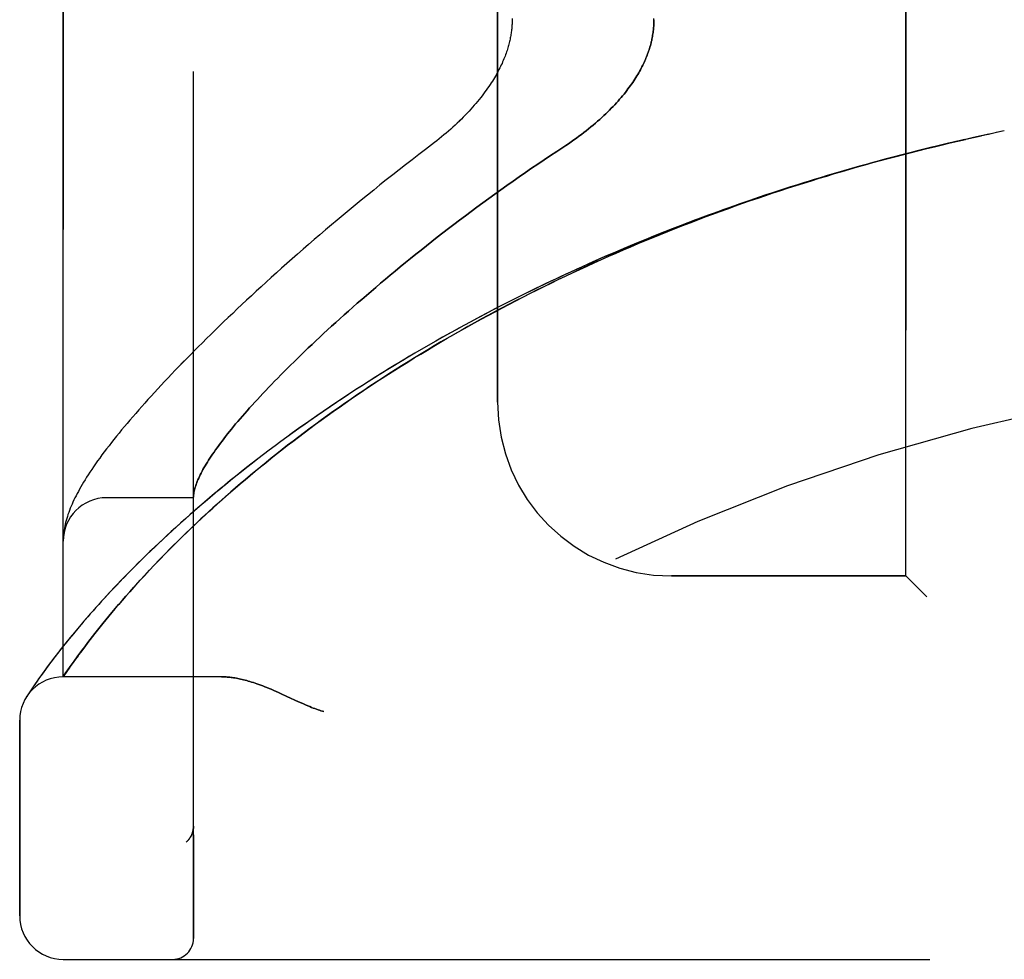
# Model space of a CAD drawing. Header units: inches. Extents: x 0 to 227, y 0 to 147.
# Tile 3 of 256: x 20.45 to 21.87, y 39.68 to 41.03. Entities that reach past the tile are written whole.
import ezdxf

# ---------------------------------------------------------------- set-up
doc = ezdxf.new("R2010")
doc.units = ezdxf.units.IN
doc.header["$LTSCALE"] = 12.466667
doc.header["$MEASUREMENT"] = 0
doc.linetypes.add('HIDDEN', pattern=[0.2, 0.1, -0.1])
doc.layers.add('LEFTHAND_DOOR_ASSEMBLY', color=7, linetype='CONTINUOUS')
doc.layers.add('RIGHTHAND_DOOR_ASSEMBLY', color=7, linetype='CONTINUOUS')

msp = doc.modelspace()

# ---------------------------------------------------------------- linework, layer by layer
at = {"layer": 'LEFTHAND_DOOR_ASSEMBLY', "color": 8, "linetype": 'HIDDEN'}
for p, q in [((20.6985, 39.713), (20.6985, 42.3555)), ((20.511, 40.0893), (20.511, 41.9793)), ((21.7235, 40.2343), (21.7235, 41.8343)), ((21.136, 40.4843), (21.136, 41.5843)), ((21.8539, 40.8719), (21.8421, 40.8694)), ((21.865, 40.8743), (21.8536, 40.8719)), ((20.6985, 40.3468), (20.5735, 40.3468)), ((20.5113, 40.2912), (20.5112, 40.2905)), ((20.5112, 40.2905), (20.5112, 40.2898)), ((20.5114, 40.2925), (20.5113, 40.2918)), ((20.5113, 40.2918), (20.5113, 40.2912)), ((20.5115, 40.2939), (20.5114, 40.2932)), ((20.5114, 40.2932), (20.5114, 40.2925)), ((20.5116, 40.2945), (20.5115, 40.2939)), ((20.5117, 40.2952), (20.5116, 40.2945)), ((20.5117, 40.2959), (20.5117, 40.2952)), ((20.512, 40.2977), (20.5119, 40.297)), ((20.6422, 40.25), (20.6497, 40.2578)), ((20.6497, 40.2578), (20.6575, 40.2658)), ((20.6351, 40.2425), (20.6422, 40.25)), ((20.6218, 40.2282), (20.6283, 40.2352)), ((20.6283, 40.2352), (20.6351, 40.2425)), ((21.7235, 40.2343), (21.386, 40.2343)), ((21.7235, 40.2343), (21.7535, 40.2043)), ((20.6156, 40.2213), (20.6218, 40.2282)), ((20.5959, 40.1991), (20.6013, 40.2052)), ((20.6013, 40.2052), (20.6068, 40.2115)), ((20.5812, 40.1818), (20.5859, 40.1874)), ((20.5859, 40.1874), (20.5908, 40.1931)), ((20.5908, 40.1931), (20.5959, 40.1991)), ((20.5724, 40.1711), (20.5767, 40.1764)), ((20.5767, 40.1764), (20.5812, 40.1818)), ((20.5321, 40.159), (20.5257, 40.1512)), ((20.5605, 40.1563), (20.5643, 40.1611)), ((20.5643, 40.1611), (20.5682, 40.1661)), ((20.5682, 40.1661), (20.5724, 40.1711)), ((20.5257, 40.1512), (20.5195, 40.1438)), ((20.5499, 40.1429), (20.5533, 40.1472)), ((20.5533, 40.1472), (20.5568, 40.1517)), ((20.5568, 40.1517), (20.5605, 40.1563)), ((20.5084, 40.1299), (20.5034, 40.1235)), ((20.5138, 40.1367), (20.5084, 40.1299)), ((20.5195, 40.1438), (20.5138, 40.1367)), ((20.5378, 40.1269), (20.5421, 40.1326)), ((20.5421, 40.1326), (20.5467, 40.1387)), ((20.5467, 40.1387), (20.5499, 40.1429)), ((20.4987, 40.1175), (20.4944, 40.1117)), ((20.5034, 40.1235), (20.4987, 40.1175)), ((20.5277, 40.1131), (20.5312, 40.118)), ((20.5312, 40.118), (20.5337, 40.1214)), ((20.5337, 40.1214), (20.5378, 40.1269)), ((20.4903, 40.1063), (20.4866, 40.1013)), ((20.4944, 40.1117), (20.4903, 40.1063)), ((20.5179, 40.0993), (20.5213, 40.1042)), ((20.5213, 40.1042), (20.5244, 40.1085)), ((20.5244, 40.1085), (20.5277, 40.1131)), ((20.4785, 40.0901), (20.4757, 40.0862)), ((20.4815, 40.0943), (20.4785, 40.0901)), ((20.511, 40.0893), (20.5151, 40.0953)), ((20.739, 40.0893), (20.511, 40.0893)), ((20.5151, 40.0953), (20.5179, 40.0993)), ((20.4688, 40.0762), (20.4661, 40.0722)), ((20.4709, 40.0792), (20.4688, 40.0762)), ((20.4732, 40.0825), (20.4709, 40.0792)), ((20.4757, 40.0862), (20.4732, 40.0825)), ((20.4602, 40.0633), (20.4586, 40.0608)), ((20.462, 40.0661), (20.4602, 40.0633)), ((20.4639, 40.0688), (20.462, 40.0661)), ((20.4661, 40.0722), (20.4639, 40.0688)), ((20.8248, 40.065), (20.833, 40.0612)), ((20.833, 40.0612), (20.8497, 40.0534)), ((20.4485, 39.7455), (20.4485, 40.0268)), ((20.6985, 39.8743), (20.6985, 39.8741)), ((20.6882, 39.8517), (20.6884, 39.8519)), ((20.511, 39.683), (22.5748, 39.683))]:
    msp.add_line(p, q, dxfattribs=at)
for points in [[(21.1569, 41.0359), (21.1569, 41.0343), (21.1569, 41.0327), (21.1569, 41.0311), (21.1568, 41.0295), (21.1568, 41.0279), (21.1567, 41.0263), (21.1566, 41.0247), (21.1564, 41.0231), (21.1563, 41.0214), (21.1561, 41.0198), (21.1559, 41.0182), (21.1557, 41.0165), (21.1555, 41.0148), (21.1552, 41.0132), (21.155, 41.0115), (21.1546, 41.0098), (21.1543, 41.0081), (21.154, 41.0063), (21.1536, 41.0046), (21.1532, 41.0028), (21.1528, 41.001), (21.1523, 40.9992), (21.1518, 40.9974), (21.1513, 40.9956), (21.1508, 40.9937), (21.1502, 40.9918), (21.1496, 40.9899), (21.1489, 40.988), (21.1482, 40.986), (21.1475, 40.984), (21.1468, 40.982), (21.146, 40.98), (21.1451, 40.9779), (21.1442, 40.9758), (21.1433, 40.9737), (21.1424, 40.9715), (21.1413, 40.9693), (21.1403, 40.9671), (21.1392, 40.9649), (21.138, 40.9626), (21.1368, 40.9603), (21.1356, 40.958), (21.1343, 40.9556), (21.1329, 40.9532), (21.1315, 40.9508), (21.13, 40.9484), (21.1285, 40.9459), (21.1269, 40.9434), (21.1252, 40.9409), (21.1235, 40.9383), (21.1217, 40.9357), (21.1198, 40.9331), (21.1179, 40.9304), (21.1159, 40.9277), (21.1139, 40.925), (21.1117, 40.9223), (21.1095, 40.9196), (21.1073, 40.9168), (21.1049, 40.914), (21.1025, 40.9112), (21.1001, 40.9084), (21.0975, 40.9055), (21.0949, 40.9027), (21.0923, 40.8998), (21.0895, 40.897), (21.0867, 40.8941), (21.0839, 40.8912), (21.0809, 40.8884), (21.078, 40.8855), (21.0749, 40.8826), (21.0718, 40.8798), (21.0686, 40.8769), (21.0654, 40.8741), (21.0622, 40.8713), (21.0588, 40.8685), (21.0555, 40.8657), (21.0521, 40.8629), (21.0486, 40.8602), (21.0452, 40.8575)], [(21.361, 41.0343), (21.361, 41.0325), (21.3609, 41.0306), (21.3609, 41.0288), (21.3608, 41.027), (21.3607, 41.0251), (21.3605, 41.0233), (21.3604, 41.0215), (21.3602, 41.0196), (21.36, 41.0178), (21.3597, 41.0159), (21.3594, 41.0141), (21.3591, 41.0122), (21.3588, 41.0103), (21.3585, 41.0084), (21.3581, 41.0065), (21.3577, 41.0046), (21.3572, 41.0027), (21.3568, 41.0008), (21.3563, 40.9989), (21.3558, 40.997), (21.3552, 40.995), (21.3546, 40.9931), (21.354, 40.9911), (21.3533, 40.9892), (21.3526, 40.9872), (21.3519, 40.9852), (21.3512, 40.9832), (21.3504, 40.9811), (21.3495, 40.9791), (21.3487, 40.9771), (21.3478, 40.975), (21.3468, 40.9729), (21.3458, 40.9708), (21.3448, 40.9687), (21.3437, 40.9665), (21.3426, 40.9644), (21.3415, 40.9622), (21.3403, 40.96), (21.339, 40.9578), (21.3377, 40.9556), (21.3364, 40.9534), (21.335, 40.9511), (21.3335, 40.9488), (21.332, 40.9465), (21.3304, 40.9442), (21.3288, 40.9418), (21.3271, 40.9395), (21.3254, 40.9371), (21.3236, 40.9347), (21.3218, 40.9323), (21.3199, 40.9298), (21.3179, 40.9273), (21.3158, 40.9248), (21.3137, 40.9223), (21.3115, 40.9198), (21.3093, 40.9173), (21.307, 40.9147), (21.3046, 40.9121), (21.3022, 40.9095), (21.2996, 40.9069), (21.2971, 40.9043), (21.2944, 40.9016), (21.2916, 40.899), (21.2888, 40.8963), (21.2859, 40.8936), (21.2829, 40.8909), (21.2799, 40.8882), (21.2768, 40.8855), (21.2736, 40.8828), (21.2704, 40.8801), (21.267, 40.8774), (21.2636, 40.8747), (21.2602, 40.872), (21.2566, 40.8693), (21.2531, 40.8666), (21.2494, 40.8639), (21.2457, 40.8613), (21.2419, 40.8586), (21.2381, 40.856), (21.2342, 40.8534)], [(21.8077, 40.8618), (21.8205, 40.8647), (21.8316, 40.8671)], [(21.8427, 40.8696), (21.8307, 40.8669), (21.8192, 40.8644)], [(21.0452, 40.8575), (21.0322, 40.8476), (21.0226, 40.8403), (21.0131, 40.833), (21.0037, 40.8257), (20.9944, 40.8184), (20.9851, 40.8111), (20.9759, 40.8038), (20.9668, 40.7966), (20.9578, 40.7893), (20.9488, 40.7821), (20.9399, 40.7748), (20.9312, 40.7676), (20.9225, 40.7604), (20.9139, 40.7533), (20.9053, 40.7462), (20.8969, 40.7391), (20.8886, 40.732), (20.8803, 40.725), (20.8722, 40.718), (20.8641, 40.711), (20.8562, 40.7041), (20.8483, 40.6972), (20.8406, 40.6904), (20.8329, 40.6836), (20.8253, 40.6768), (20.8178, 40.6701), (20.8104, 40.6635), (20.8032, 40.6569), (20.796, 40.6503), (20.7889, 40.6438), (20.7819, 40.6373), (20.775, 40.6309), (20.7682, 40.6246), (20.7615, 40.6183), (20.7549, 40.612), (20.7484, 40.6058), (20.7419, 40.5997), (20.7356, 40.5936), (20.7294, 40.5875), (20.7233, 40.5815), (20.7172, 40.5756), (20.7113, 40.5697), (20.7054, 40.5639), (20.6997, 40.5581), (20.694, 40.5524), (20.6884, 40.5468), (20.6829, 40.5411), (20.6776, 40.5356), (20.6723, 40.5301), (20.667, 40.5247), (20.6619, 40.5193), (20.6569, 40.5139), (20.6519, 40.5086), (20.6471, 40.5034), (20.6423, 40.4982), (20.6376, 40.4931), (20.633, 40.488), (20.6285, 40.483), (20.624, 40.478), (20.6197, 40.4731), (20.6154, 40.4682), (20.6112, 40.4633), (20.6071, 40.4585), (20.6031, 40.4538), (20.5991, 40.4491), (20.5952, 40.4444), (20.5914, 40.4398), (20.5877, 40.4352), (20.5841, 40.4306), (20.5805, 40.4261), (20.577, 40.4216), (20.5735, 40.4171), (20.5702, 40.4127), (20.5669, 40.4083), (20.5637, 40.4039), (20.5606, 40.3997), (20.5577, 40.3955), (20.5548, 40.3914), (20.5521, 40.3875), (20.5496, 40.3836), (20.5471, 40.3799), (20.5448, 40.3763), (20.5426, 40.3727), (20.5404, 40.3692), (20.5384, 40.3658), (20.5365, 40.3625), (20.5346, 40.3592), (20.5329, 40.356), (20.5312, 40.3529), (20.5296, 40.3497), (20.528, 40.3467), (20.5265, 40.3436), (20.5251, 40.3406), (20.5238, 40.3376), (20.5225, 40.3346), (20.5213, 40.3317), (20.5201, 40.3287), (20.5191, 40.3258), (20.518, 40.3229), (20.5171, 40.32), (20.5162, 40.3171), (20.5154, 40.3142), (20.5146, 40.3114), (20.514, 40.3085), (20.5133, 40.3058), (20.5128, 40.303), (20.5124, 40.3003), (20.512, 40.2977)], [(21.8077, 40.8618), (21.7962, 40.8592), (21.7847, 40.8565), (21.7733, 40.8538), (21.7618, 40.851), (21.7503, 40.8482), (21.7388, 40.8454), (21.7274, 40.8424), (21.7159, 40.8395), (21.7044, 40.8365), (21.693, 40.8335), (21.6815, 40.8304), (21.6701, 40.8272), (21.6586, 40.824), (21.6472, 40.8208), (21.6358, 40.8175), (21.6244, 40.8142), (21.613, 40.8108), (21.6016, 40.8074), (21.5902, 40.8039), (21.5788, 40.8004), (21.5674, 40.7969), (21.5561, 40.7933), (21.5447, 40.7896), (21.5334, 40.7859), (21.5221, 40.7822), (21.5108, 40.7784), (21.4995, 40.7745), (21.4882, 40.7706), (21.4769, 40.7667), (21.4657, 40.7627), (21.4544, 40.7587), (21.4432, 40.7546), (21.432, 40.7505), (21.4209, 40.7463), (21.4097, 40.7421), (21.3986, 40.7378), (21.3874, 40.7335), (21.3763, 40.7291), (21.3653, 40.7247), (21.3542, 40.7203), (21.3432, 40.7158), (21.3322, 40.7112), (21.3212, 40.7066), (21.3102, 40.702), (21.2993, 40.6973), (21.2884, 40.6926), (21.2775, 40.6878), (21.2666, 40.683), (21.2558, 40.6781), (21.245, 40.6732), (21.2343, 40.6683), (21.2235, 40.6633), (21.2128, 40.6582), (21.2022, 40.6532), (21.1916, 40.648), (21.181, 40.6429), (21.1704, 40.6377), (21.1599, 40.6324), (21.1494, 40.6271), (21.139, 40.6218), (21.1286, 40.6164), (21.1182, 40.611), (21.1079, 40.6055), (21.0976, 40.6), (21.0874, 40.5945), (21.0772, 40.5889), (21.0671, 40.5833), (21.057, 40.5777), (21.047, 40.572), (21.037, 40.5663), (21.027, 40.5605), (21.0172, 40.5548), (21.0073, 40.5489), (20.9976, 40.5431), (20.9878, 40.5372), (20.9782, 40.5313), (20.9686, 40.5254), (20.959, 40.5194), (20.9496, 40.5134), (20.9402, 40.5074), (20.9308, 40.5014), (20.9215, 40.4953), (20.9123, 40.4893), (20.9032, 40.4832), (20.8941, 40.477), (20.8851, 40.4709), (20.8762, 40.4648), (20.8673, 40.4586), (20.8585, 40.4524), (20.8498, 40.4462), (20.8412, 40.44), (20.8327, 40.4338), (20.8242, 40.4276), (20.8158, 40.4214), (20.8075, 40.4152), (20.7993, 40.409), (20.7912, 40.4028), (20.7832, 40.3965), (20.7752, 40.3903), (20.7674, 40.3841), (20.7596, 40.378), (20.752, 40.3718), (20.7444, 40.3656), (20.7369, 40.3595), (20.7296, 40.3533), (20.7223, 40.3472), (20.7151, 40.3411), (20.708, 40.3351), (20.7011, 40.329), (20.6942, 40.323), (20.6874, 40.317), (20.6808, 40.3111), (20.6742, 40.3052), (20.6678, 40.2993), (20.6615, 40.2935), (20.6552, 40.2877), (20.6491, 40.282), (20.6431, 40.2763), (20.6372, 40.2706), (20.6314, 40.2651), (20.6258, 40.2595), (20.6202, 40.254), (20.6148, 40.2486), (20.6094, 40.2433), (20.6042, 40.238), (20.5991, 40.2327), (20.5941, 40.2276), (20.5892, 40.2225), (20.5844, 40.2175), (20.5798, 40.2125), (20.5752, 40.2076), (20.5708, 40.2028), (20.5664, 40.1981), (20.5622, 40.1934), (20.5581, 40.1888), (20.5541, 40.1843), (20.5501, 40.1799), (20.5463, 40.1755), (20.5426, 40.1713), (20.539, 40.1671), (20.5321, 40.159)], [(20.6575, 40.2658), (20.6657, 40.2742), (20.67, 40.2785), (20.6744, 40.2828), (20.679, 40.2873), (20.6836, 40.2919), (20.6884, 40.2965), (20.6933, 40.3012), (20.6984, 40.3061), (20.7036, 40.311), (20.709, 40.3161), (20.7145, 40.3212), (20.7203, 40.3265), (20.7262, 40.3319), (20.7324, 40.3375), (20.7387, 40.3431), (20.7452, 40.3489), (20.7519, 40.3548), (20.7587, 40.3607), (20.7657, 40.3667), (20.7729, 40.3728), (20.7801, 40.3789), (20.7875, 40.385), (20.7949, 40.3911), (20.8024, 40.3972), (20.81, 40.4034), (20.8177, 40.4095), (20.8255, 40.4156), (20.8334, 40.4218), (20.8414, 40.4279), (20.8494, 40.4341), (20.8576, 40.4402), (20.8658, 40.4463), (20.8741, 40.4524), (20.8824, 40.4586), (20.8909, 40.4646), (20.8994, 40.4707), (20.9079, 40.4768), (20.9166, 40.4828), (20.9253, 40.4889), (20.9341, 40.4949), (20.943, 40.5009), (20.9519, 40.5068), (20.9609, 40.5128), (20.97, 40.5187), (20.9791, 40.5245), (20.9883, 40.5304), (20.9975, 40.5362), (21.0068, 40.542), (21.0161, 40.5478), (21.0255, 40.5535), (21.035, 40.5592), (21.0445, 40.5649), (21.0541, 40.5706), (21.0637, 40.5762), (21.0733, 40.5817), (21.083, 40.5873), (21.0928, 40.5927), (21.1026, 40.5982), (21.1124, 40.6036), (21.1223, 40.609), (21.1323, 40.6143), (21.1422, 40.6196), (21.1522, 40.6249), (21.1623, 40.6301), (21.1724, 40.6353), (21.1825, 40.6404), (21.1927, 40.6455), (21.2029, 40.6506), (21.2131, 40.6556), (21.2234, 40.6606), (21.2337, 40.6655), (21.244, 40.6704), (21.2544, 40.6752), (21.2648, 40.68), (21.2752, 40.6847), (21.2857, 40.6894), (21.2962, 40.6941), (21.3067, 40.6987), (21.3172, 40.7033), (21.3278, 40.7078), (21.3384, 40.7123), (21.349, 40.7167), (21.3597, 40.7211), (21.3703, 40.7255), (21.381, 40.7298), (21.3917, 40.734), (21.4025, 40.7382), (21.4132, 40.7424), (21.424, 40.7465), (21.4348, 40.7506), (21.4456, 40.7546), (21.4564, 40.7586), (21.4673, 40.7625), (21.4781, 40.7664), (21.489, 40.7703), (21.4999, 40.7741), (21.5108, 40.7778), (21.5217, 40.7815), (21.5327, 40.7852), (21.5436, 40.7888), (21.5546, 40.7924), (21.5656, 40.7959), (21.5766, 40.7994), (21.5876, 40.8028), (21.5986, 40.8062), (21.6096, 40.8095), (21.6207, 40.8129), (21.6317, 40.8161), (21.6428, 40.8193), (21.6538, 40.8225), (21.6649, 40.8256), (21.676, 40.8287), (21.6871, 40.8317), (21.6981, 40.8347), (21.7092, 40.8377), (21.7203, 40.8406), (21.7315, 40.8434), (21.7426, 40.8462), (21.7537, 40.849), (21.7648, 40.8517), (21.7759, 40.8544), (21.7871, 40.857), (21.7982, 40.8596), (21.8093, 40.8622)], [(21.2342, 40.8534), (21.2212, 40.8449), (21.212, 40.8389), (21.203, 40.8328), (21.1939, 40.8267), (21.1849, 40.8206), (21.176, 40.8145), (21.1671, 40.8083), (21.1582, 40.8022), (21.1495, 40.796), (21.1407, 40.7898), (21.132, 40.7836), (21.1234, 40.7773), (21.1149, 40.7711), (21.1064, 40.7649), (21.098, 40.7586), (21.0897, 40.7524), (21.0814, 40.7462), (21.0733, 40.74), (21.0652, 40.7338), (21.0572, 40.7276), (21.0492, 40.7214), (21.0414, 40.7153), (21.0336, 40.7091), (21.0259, 40.703), (21.0183, 40.697), (21.0108, 40.6909), (21.0034, 40.6849), (20.9961, 40.6789), (20.9888, 40.6729), (20.9817, 40.667), (20.9746, 40.6611), (20.9676, 40.6552), (20.9608, 40.6494), (20.954, 40.6436), (20.9473, 40.6378), (20.9407, 40.6321), (20.9342, 40.6265), (20.9278, 40.6209), (20.9215, 40.6153), (20.9153, 40.6098), (20.9092, 40.6043), (20.9032, 40.5989), (20.8973, 40.5935), (20.8914, 40.5881), (20.8857, 40.5829), (20.8801, 40.5776), (20.8745, 40.5724), (20.8691, 40.5673), (20.8637, 40.5622), (20.8584, 40.5572), (20.8533, 40.5522), (20.8482, 40.5473), (20.8432, 40.5424), (20.8383, 40.5376), (20.8335, 40.5329), (20.8288, 40.5282), (20.8242, 40.5235), (20.8197, 40.5189), (20.8152, 40.5144), (20.8109, 40.5099), (20.8066, 40.5055), (20.8024, 40.5011), (20.7984, 40.4968), (20.7944, 40.4925), (20.7905, 40.4883), (20.7867, 40.4841), (20.7829, 40.48), (20.7793, 40.476), (20.7757, 40.472), (20.7723, 40.4681), (20.7689, 40.4642), (20.7656, 40.4604), (20.7624, 40.4566), (20.7592, 40.4529), (20.7562, 40.4492), (20.7532, 40.4456), (20.7504, 40.4421), (20.7476, 40.4386), (20.7448, 40.4351), (20.7422, 40.4317), (20.7396, 40.4284), (20.7372, 40.4251), (20.7348, 40.4219), (20.7325, 40.4187), (20.7302, 40.4156), (20.7281, 40.4126), (20.726, 40.4095), (20.724, 40.4066), (20.7221, 40.4037), (20.7202, 40.4008), (20.7185, 40.398), (20.7168, 40.3953), (20.7152, 40.3926), (20.7136, 40.3899), (20.7122, 40.3873), (20.7108, 40.3848), (20.7095, 40.3823), (20.7082, 40.3798), (20.7071, 40.3774), (20.706, 40.3751), (20.705, 40.3728), (20.704, 40.3706), (20.7032, 40.3684), (20.7024, 40.3662), (20.7017, 40.3641), (20.701, 40.3621), (20.7005, 40.3601), (20.7, 40.3582), (20.6995, 40.3563), (20.6992, 40.3544), (20.6989, 40.3526), (20.6987, 40.3509)], [(20.6987, 40.3509), (20.6987, 40.3504), (20.6986, 40.3499), (20.6986, 40.3495), (20.6986, 40.3491), (20.6985, 40.3487), (20.6985, 40.3484), (20.6985, 40.3481), (20.6985, 40.3478)], [(20.5112, 40.2898), (20.5111, 40.2894), (20.5111, 40.289), (20.5111, 40.2887), (20.5111, 40.2883), (20.5111, 40.2879), (20.511, 40.2876), (20.511, 40.2872), (20.511, 40.2868), (20.511, 40.2865), (20.511, 40.2861), (20.511, 40.2857), (20.511, 40.2854)], [(20.5119, 40.297), (20.5118, 40.2966), (20.5117, 40.2959)], [(20.6068, 40.2115), (20.6126, 40.218), (20.6156, 40.2213)], [(20.4866, 40.1013), (20.4848, 40.0989), (20.4815, 40.0943)], [(20.739, 40.0893), (20.7406, 40.0893), (20.7422, 40.0892), (20.7439, 40.0892), (20.7455, 40.0891), (20.7472, 40.089), (20.749, 40.0888), (20.7508, 40.0886), (20.7526, 40.0884), (20.7544, 40.0882), (20.7563, 40.0879), (20.7582, 40.0876), (20.7602, 40.0873), (20.7622, 40.0869), (20.7642, 40.0865), (20.7663, 40.0861), (20.7684, 40.0856), (20.7706, 40.0851), (20.7728, 40.0845), (20.7751, 40.0839), (20.7774, 40.0832), (20.7798, 40.0825), (20.7822, 40.0818), (20.7847, 40.081), (20.7873, 40.0802), (20.7899, 40.0793), (20.7926, 40.0783), (20.7953, 40.0773), (20.7982, 40.0762), (20.8011, 40.0751), (20.8041, 40.0739), (20.8073, 40.0726), (20.8105, 40.0713), (20.8139, 40.0698), (20.8174, 40.0683), (20.821, 40.0667), (20.8248, 40.065)], [(20.8497, 40.0534), (20.8533, 40.0518), (20.8567, 40.0502), (20.8599, 40.0488), (20.8629, 40.0476), (20.8657, 40.0464), (20.8684, 40.0453), (20.8709, 40.0444), (20.8732, 40.0435), (20.8755, 40.0427), (20.8777, 40.0419), (20.8798, 40.0412), (20.8819, 40.0405), (20.884, 40.0399), (20.886, 40.0393)], [(20.6965, 39.8636), (20.6963, 39.863), (20.696, 39.8624), (20.6958, 39.8618), (20.6955, 39.8613), (20.6952, 39.8607), (20.695, 39.8602), (20.6947, 39.8596), (20.6943, 39.8591), (20.694, 39.8586), (20.6937, 39.8581), (20.6934, 39.8575), (20.693, 39.857), (20.6927, 39.8566), (20.6923, 39.8561)], [(20.6985, 39.8741), (20.6985, 39.8737), (20.6985, 39.8731), (20.6985, 39.8725), (20.6984, 39.8719), (20.6984, 39.8713), (20.6983, 39.8707), (20.6982, 39.87), (20.6981, 39.8694), (20.698, 39.8688), (20.6979, 39.8682), (20.6978, 39.8676), (20.6976, 39.867), (20.6975, 39.8664), (20.6973, 39.8659), (20.6971, 39.8653), (20.6969, 39.8647), (20.6967, 39.8641), (20.6965, 39.8636)], [(20.6882, 39.8517), (20.6884, 39.8519), (20.6887, 39.8521), (20.6889, 39.8523), (20.6891, 39.8526), (20.6894, 39.8528), (20.6896, 39.853), (20.6898, 39.8532), (20.69, 39.8534), (20.6902, 39.8536), (20.6904, 39.8538), (20.6906, 39.8541), (20.6908, 39.8543), (20.691, 39.8545), (20.6912, 39.8547), (20.6914, 39.8549), (20.6916, 39.8552), (20.6918, 39.8554), (20.6919, 39.8556), (20.6921, 39.8558), (20.6923, 39.8561)]]:
    msp.add_lwpolyline(points, dxfattribs=at)
for centre, radius, start, end in [((22.511, 37.7592), 2.7751, 90, 136.1116), ((21.386, 40.4843), 0.25, 180, 270), ((20.5735, 40.2843), 0.0625, 90, 180), ((20.511, 40.0268), 0.0625, 90, 180), ((20.511, 39.7455), 0.0625, 180, 270), ((20.6685, 39.713), 0.03, 270, 360)]:
    msp.add_arc(centre, radius, start, end, dxfattribs=at)
at = {"layer": 'RIGHTHAND_DOOR_ASSEMBLY', "color": 8, "linetype": 'HIDDEN'}
for p, q in [((20.6985, 42.3555), (20.6985, 39.713)), ((20.511, 41.9793), (20.511, 40.0893)), ((21.7235, 41.8343), (21.7235, 40.2343)), ((21.136, 41.5843), (21.136, 40.4843)), ((21.865, 40.8743), (21.8535, 40.8719)), ((20.6985, 40.3468), (20.5735, 40.3468)), ((20.5112, 40.2901), (20.5111, 40.2894)), ((20.5113, 40.2915), (20.5112, 40.2908)), ((20.5112, 40.2908), (20.5112, 40.2901)), ((20.5114, 40.2929), (20.5113, 40.2922)), ((20.5113, 40.2922), (20.5113, 40.2915)), ((20.5115, 40.2935), (20.5114, 40.2929)), ((20.5116, 40.2949), (20.5115, 40.2942)), ((20.5115, 40.2942), (20.5115, 40.2935)), ((20.5117, 40.2956), (20.5116, 40.2949)), ((20.5118, 40.2963), (20.5117, 40.2956)), ((20.5119, 40.297), (20.5118, 40.2963)), ((20.512, 40.2977), (20.5119, 40.297)), ((20.6499, 40.258), (20.6424, 40.2502)), ((20.6577, 40.266), (20.6499, 40.258)), ((20.6424, 40.2502), (20.6353, 40.2427)), ((20.6285, 40.2354), (20.6219, 40.2283)), ((20.6353, 40.2427), (20.6285, 40.2354)), ((21.386, 40.2343), (21.7235, 40.2343)), ((21.7535, 40.2043), (21.7235, 40.2343)), ((20.6219, 40.2283), (20.6157, 40.2215)), ((20.6014, 40.2053), (20.596, 40.1992)), ((20.6069, 40.2116), (20.6014, 40.2053)), ((20.586, 40.1874), (20.5813, 40.1819)), ((20.5909, 40.1932), (20.586, 40.1874)), ((20.596, 40.1992), (20.5909, 40.1932)), ((20.5768, 40.1764), (20.5724, 40.1712)), ((20.5813, 40.1819), (20.5768, 40.1764)), ((20.5643, 40.1611), (20.5605, 40.1564)), ((20.5683, 40.1661), (20.5643, 40.1611)), ((20.5724, 40.1712), (20.5683, 40.1661)), ((20.521, 40.1456), (20.5151, 40.1383)), ((20.5273, 40.1532), (20.521, 40.1456)), ((20.5533, 40.1472), (20.5499, 40.1429)), ((20.5568, 40.1517), (20.5533, 40.1472)), ((20.5605, 40.1564), (20.5568, 40.1517)), ((20.5096, 40.1314), (20.5045, 40.1249)), ((20.5151, 40.1383), (20.5096, 40.1314)), ((20.5421, 40.1326), (20.5378, 40.1268)), ((20.5467, 40.1387), (20.5421, 40.1326)), ((20.5499, 40.1429), (20.5467, 40.1387)), ((20.4997, 40.1187), (20.4952, 40.1129)), ((20.5045, 40.1249), (20.4997, 40.1187)), ((20.5378, 40.1268), (20.5337, 40.1214)), ((20.4911, 40.1073), (20.4873, 40.1022)), ((20.4952, 40.1129), (20.4911, 40.1073)), ((20.5195, 40.1016), (20.5164, 40.0971)), ((20.5223, 40.1056), (20.5195, 40.1016)), ((20.5254, 40.11), (20.5223, 40.1056)), ((20.5288, 40.1147), (20.5254, 40.11)), ((20.4789, 40.0907), (20.4761, 40.0867)), ((20.4821, 40.0951), (20.4789, 40.0907)), ((20.5164, 40.0971), (20.511, 40.0893)), ((20.739, 40.0893), (20.511, 40.0893)), ((20.469, 40.0765), (20.4663, 40.0725)), ((20.4712, 40.0796), (20.469, 40.0765)), ((20.4735, 40.083), (20.4712, 40.0796)), ((20.4761, 40.0867), (20.4735, 40.083)), ((20.4602, 40.0634), (20.4583, 40.0603)), ((20.4586, 40.0608), (20.4583, 40.0603)), ((20.4586, 40.0608), (20.4589, 40.0613)), ((20.4621, 40.0662), (20.4602, 40.0634)), ((20.464, 40.069), (20.4621, 40.0662)), ((20.4663, 40.0725), (20.464, 40.069)), ((20.833, 40.0612), (20.8248, 40.065)), ((20.8497, 40.0534), (20.833, 40.0612)), ((20.4485, 40.0268), (20.4485, 39.7455)), ((20.6985, 39.8741), (20.6985, 39.8743)), ((20.6882, 39.8517), (20.6884, 39.8519)), ((20.511, 39.683), (22.5748, 39.683))]:
    msp.add_line(p, q, dxfattribs=at)
for points in [[(21.1569, 41.0343), (21.1569, 41.0327), (21.1569, 41.0311), (21.1568, 41.0295), (21.1568, 41.0279), (21.1567, 41.0263), (21.1566, 41.0247), (21.1564, 41.0231), (21.1563, 41.0214), (21.1561, 41.0198), (21.1559, 41.0182), (21.1557, 41.0165), (21.1555, 41.0149), (21.1552, 41.0132), (21.155, 41.0115), (21.1547, 41.0098), (21.1543, 41.0081), (21.154, 41.0063), (21.1536, 41.0046), (21.1532, 41.0028), (21.1528, 41.001), (21.1523, 40.9992), (21.1518, 40.9974), (21.1513, 40.9956), (21.1508, 40.9937), (21.1502, 40.9918), (21.1496, 40.9899), (21.1489, 40.988), (21.1482, 40.986), (21.1475, 40.984), (21.1468, 40.982), (21.146, 40.98), (21.1451, 40.9779), (21.1442, 40.9758), (21.1433, 40.9737), (21.1424, 40.9715), (21.1413, 40.9693), (21.1403, 40.9671), (21.1392, 40.9649), (21.138, 40.9626), (21.1368, 40.9603), (21.1356, 40.958), (21.1343, 40.9556), (21.1329, 40.9533), (21.1315, 40.9508), (21.13, 40.9484), (21.1285, 40.9459), (21.1269, 40.9434), (21.1252, 40.9409), (21.1235, 40.9383), (21.1217, 40.9357), (21.1198, 40.9331), (21.1179, 40.9304), (21.1159, 40.9277), (21.1139, 40.925), (21.1117, 40.9223), (21.1095, 40.9196), (21.1073, 40.9168), (21.1049, 40.914), (21.1025, 40.9112), (21.1001, 40.9084), (21.0976, 40.9055), (21.095, 40.9027), (21.0923, 40.8998), (21.0895, 40.897), (21.0867, 40.8941), (21.0839, 40.8912), (21.081, 40.8884), (21.078, 40.8855), (21.0749, 40.8826), (21.0718, 40.8798), (21.0686, 40.8769), (21.0654, 40.8741), (21.0622, 40.8713), (21.0588, 40.8685), (21.0555, 40.8657), (21.0521, 40.8629), (21.0487, 40.8602), (21.0452, 40.8575)], [(21.2342, 40.8534), (21.2381, 40.856), (21.2419, 40.8586), (21.2457, 40.8613), (21.2494, 40.8639), (21.2531, 40.8666), (21.2566, 40.8693), (21.2602, 40.872), (21.2636, 40.8747), (21.267, 40.8774), (21.2704, 40.8801), (21.2736, 40.8828), (21.2768, 40.8855), (21.2799, 40.8882), (21.2829, 40.8909), (21.2859, 40.8936), (21.2888, 40.8963), (21.2916, 40.899), (21.2944, 40.9016), (21.2971, 40.9043), (21.2996, 40.9069), (21.3022, 40.9095), (21.3046, 40.9121), (21.307, 40.9147), (21.3093, 40.9173), (21.3115, 40.9198), (21.3137, 40.9223), (21.3158, 40.9248), (21.3179, 40.9273), (21.3199, 40.9298), (21.3218, 40.9323), (21.3236, 40.9347), (21.3254, 40.9371), (21.3271, 40.9395), (21.3288, 40.9418), (21.3304, 40.9442), (21.332, 40.9465), (21.3335, 40.9488), (21.335, 40.9511), (21.3364, 40.9534), (21.3377, 40.9556), (21.339, 40.9578), (21.3403, 40.96), (21.3415, 40.9622), (21.3426, 40.9644), (21.3437, 40.9665), (21.3448, 40.9687), (21.3458, 40.9708), (21.3468, 40.9729), (21.3478, 40.975), (21.3487, 40.9771), (21.3495, 40.9791), (21.3504, 40.9811), (21.3512, 40.9832), (21.3519, 40.9852), (21.3526, 40.9872), (21.3533, 40.9892), (21.354, 40.9911), (21.3546, 40.9931), (21.3552, 40.995), (21.3558, 40.997), (21.3563, 40.9989), (21.3568, 41.0008), (21.3572, 41.0027), (21.3577, 41.0046), (21.3581, 41.0065), (21.3585, 41.0084), (21.3588, 41.0103), (21.3591, 41.0122), (21.3594, 41.0141), (21.3597, 41.0159), (21.36, 41.0178), (21.3602, 41.0196), (21.3604, 41.0215), (21.3605, 41.0233), (21.3607, 41.0251), (21.3608, 41.027), (21.3609, 41.0288), (21.3609, 41.0306), (21.361, 41.0325), (21.361, 41.0343), (21.361, 41.0361)], [(21.8428, 40.8696), (21.8316, 40.8671), (21.8205, 40.8647), (21.8071, 40.8617)], [(21.8539, 40.8719), (21.8419, 40.8694), (21.8303, 40.8669), (21.8187, 40.8643)], [(21.0452, 40.8575), (21.0322, 40.8476), (21.0226, 40.8403), (21.0132, 40.833), (21.0037, 40.8257), (20.9944, 40.8184), (20.9851, 40.8111), (20.9759, 40.8039), (20.9668, 40.7966), (20.9578, 40.7893), (20.9488, 40.7821), (20.94, 40.7748), (20.9312, 40.7676), (20.9225, 40.7605), (20.9139, 40.7533), (20.9054, 40.7462), (20.8969, 40.7391), (20.8886, 40.732), (20.8804, 40.725), (20.8722, 40.718), (20.8642, 40.711), (20.8562, 40.7041), (20.8483, 40.6972), (20.8406, 40.6904), (20.8329, 40.6836), (20.8253, 40.6769), (20.8178, 40.6701), (20.8104, 40.6635), (20.8032, 40.6569), (20.796, 40.6503), (20.7889, 40.6438), (20.7819, 40.6373), (20.775, 40.6309), (20.7682, 40.6246), (20.7615, 40.6183), (20.7549, 40.612), (20.7484, 40.6058), (20.7419, 40.5997), (20.7356, 40.5936), (20.7294, 40.5875), (20.7233, 40.5815), (20.7172, 40.5756), (20.7113, 40.5697), (20.7054, 40.5639), (20.6997, 40.5581), (20.694, 40.5524), (20.6884, 40.5468), (20.683, 40.5412), (20.6776, 40.5356), (20.6723, 40.5301), (20.6671, 40.5247), (20.6619, 40.5193), (20.6569, 40.5139), (20.6519, 40.5086), (20.6471, 40.5034), (20.6423, 40.4982), (20.6376, 40.4931), (20.633, 40.488), (20.6285, 40.483), (20.6241, 40.478), (20.6197, 40.4731), (20.6154, 40.4682), (20.6112, 40.4633), (20.6071, 40.4585), (20.6031, 40.4538), (20.5991, 40.4491), (20.5952, 40.4444), (20.5914, 40.4398), (20.5877, 40.4352), (20.5841, 40.4307), (20.5805, 40.4261), (20.577, 40.4216), (20.5735, 40.4171), (20.5702, 40.4127), (20.5669, 40.4083), (20.5637, 40.4039), (20.5606, 40.3997), (20.5577, 40.3955), (20.5548, 40.3914), (20.5521, 40.3875), (20.5496, 40.3836), (20.5471, 40.3799), (20.5448, 40.3763), (20.5426, 40.3727), (20.5405, 40.3692), (20.5384, 40.3658), (20.5365, 40.3625), (20.5346, 40.3592), (20.5329, 40.356), (20.5312, 40.3529), (20.5296, 40.3497), (20.528, 40.3467), (20.5265, 40.3436), (20.5251, 40.3406), (20.5238, 40.3376), (20.5225, 40.3346), (20.5213, 40.3317), (20.5202, 40.3287), (20.5191, 40.3258), (20.518, 40.3229), (20.5171, 40.32), (20.5162, 40.3171), (20.5154, 40.3142), (20.5146, 40.3114), (20.514, 40.3086), (20.5133, 40.3058), (20.5128, 40.303), (20.5124, 40.3003), (20.512, 40.2977)], [(21.8071, 40.8617), (21.7955, 40.859), (21.7839, 40.8563), (21.7723, 40.8536), (21.7607, 40.8508), (21.7491, 40.8479), (21.7375, 40.845), (21.726, 40.8421), (21.7144, 40.8391), (21.7028, 40.8361), (21.6912, 40.833), (21.6797, 40.8299), (21.6681, 40.8267), (21.6566, 40.8235), (21.645, 40.8202), (21.6335, 40.8169), (21.622, 40.8135), (21.6104, 40.8101), (21.5989, 40.8066), (21.5874, 40.8031), (21.5759, 40.7995), (21.5644, 40.7959), (21.553, 40.7923), (21.5415, 40.7886), (21.5301, 40.7848), (21.5186, 40.781), (21.5072, 40.7772), (21.4958, 40.7733), (21.4844, 40.7693), (21.4731, 40.7653), (21.4617, 40.7613), (21.4504, 40.7572), (21.4391, 40.7531), (21.4277, 40.7489), (21.4165, 40.7446), (21.4052, 40.7404), (21.394, 40.736), (21.3827, 40.7317), (21.3715, 40.7272), (21.3603, 40.7228), (21.3492, 40.7182), (21.3381, 40.7137), (21.3269, 40.7091), (21.3159, 40.7044), (21.3048, 40.6997), (21.2938, 40.695), (21.2828, 40.6902), (21.2718, 40.6853), (21.2609, 40.6804), (21.2499, 40.6755), (21.2391, 40.6705), (21.2282, 40.6655), (21.2174, 40.6604), (21.2066, 40.6553), (21.1959, 40.6501), (21.1852, 40.6449), (21.1745, 40.6397), (21.1638, 40.6344), (21.1532, 40.629), (21.1427, 40.6237), (21.1322, 40.6183), (21.1217, 40.6128), (21.1112, 40.6073), (21.1009, 40.6018), (21.0905, 40.5962), (21.0802, 40.5906), (21.07, 40.5849), (21.0598, 40.5792), (21.0496, 40.5735), (21.0395, 40.5677), (21.0295, 40.5619), (21.0195, 40.5561), (21.0095, 40.5502), (20.9996, 40.5444), (20.9898, 40.5384), (20.9801, 40.5325), (20.9704, 40.5265), (20.9607, 40.5205), (20.9511, 40.5144), (20.9416, 40.5084), (20.9322, 40.5023), (20.9228, 40.4961), (20.9135, 40.49), (20.9042, 40.4839), (20.895, 40.4777), (20.8859, 40.4715), (20.8769, 40.4653), (20.868, 40.459), (20.8591, 40.4528), (20.8503, 40.4466), (20.8416, 40.4403), (20.8329, 40.434), (20.8244, 40.4278), (20.8159, 40.4215), (20.8076, 40.4152), (20.7993, 40.4089), (20.7911, 40.4027), (20.783, 40.3964), (20.775, 40.3901), (20.767, 40.3839), (20.7592, 40.3776), (20.7515, 40.3714), (20.7438, 40.3651), (20.7363, 40.3589), (20.7289, 40.3527), (20.7215, 40.3466), (20.7143, 40.3404), (20.7071, 40.3343), (20.7001, 40.3282), (20.6932, 40.3221), (20.6864, 40.3161), (20.6797, 40.3101), (20.6731, 40.3041), (20.6666, 40.2982), (20.6602, 40.2923), (20.654, 40.2865), (20.6478, 40.2807), (20.6418, 40.275), (20.6358, 40.2693), (20.63, 40.2637), (20.6243, 40.2581), (20.6187, 40.2526), (20.6133, 40.2471), (20.6079, 40.2417), (20.6027, 40.2364), (20.5975, 40.2311), (20.5925, 40.2259), (20.5876, 40.2208), (20.5828, 40.2158), (20.5782, 40.2108), (20.5736, 40.2059), (20.5692, 40.201), (20.5648, 40.1963), (20.5606, 40.1916), (20.5565, 40.187), (20.5524, 40.1825), (20.5485, 40.178), (20.5447, 40.1737), (20.541, 40.1694), (20.5375, 40.1652), (20.534, 40.1611), (20.5273, 40.1532)], [(21.8094, 40.8622), (21.7982, 40.8596), (21.7871, 40.857), (21.776, 40.8544), (21.7649, 40.8517), (21.7538, 40.849), (21.7426, 40.8462), (21.7315, 40.8434), (21.7204, 40.8406), (21.7093, 40.8377), (21.6982, 40.8347), (21.6872, 40.8317), (21.6761, 40.8287), (21.665, 40.8256), (21.654, 40.8225), (21.6429, 40.8194), (21.6319, 40.8162), (21.6208, 40.8129), (21.6098, 40.8096), (21.5988, 40.8063), (21.5878, 40.8029), (21.5768, 40.7994), (21.5658, 40.796), (21.5548, 40.7924), (21.5438, 40.7889), (21.5329, 40.7852), (21.522, 40.7816), (21.511, 40.7779), (21.5001, 40.7741), (21.4893, 40.7703), (21.4784, 40.7665), (21.4675, 40.7626), (21.4567, 40.7587), (21.4459, 40.7547), (21.4351, 40.7507), (21.4243, 40.7466), (21.4135, 40.7425), (21.4028, 40.7383), (21.392, 40.7341), (21.3813, 40.7299), (21.3706, 40.7256), (21.36, 40.7212), (21.3493, 40.7169), (21.3387, 40.7124), (21.3281, 40.7079), (21.3176, 40.7034), (21.307, 40.6989), (21.2965, 40.6942), (21.2861, 40.6896), (21.2756, 40.6849), (21.2652, 40.6802), (21.2548, 40.6754), (21.2444, 40.6705), (21.2341, 40.6657), (21.2238, 40.6607), (21.2135, 40.6558), (21.2033, 40.6508), (21.1931, 40.6457), (21.1829, 40.6406), (21.1728, 40.6355), (21.1627, 40.6303), (21.1527, 40.6251), (21.1427, 40.6199), (21.1327, 40.6146), (21.1228, 40.6092), (21.1129, 40.6039), (21.103, 40.5985), (21.0932, 40.593), (21.0835, 40.5875), (21.0738, 40.582), (21.0641, 40.5764), (21.0545, 40.5708), (21.045, 40.5652), (21.0355, 40.5595), (21.026, 40.5538), (21.0166, 40.5481), (21.0073, 40.5423), (20.998, 40.5365), (20.9887, 40.5307), (20.9796, 40.5249), (20.9705, 40.519), (20.9614, 40.5131), (20.9524, 40.5071), (20.9435, 40.5012), (20.9346, 40.4952), (20.9258, 40.4892), (20.9171, 40.4832), (20.9085, 40.4771), (20.8999, 40.4711), (20.8914, 40.465), (20.8829, 40.4589), (20.8746, 40.4528), (20.8663, 40.4467), (20.8581, 40.4406), (20.8499, 40.4345), (20.8419, 40.4283), (20.8339, 40.4222), (20.826, 40.416), (20.8183, 40.4099), (20.8105, 40.4038), (20.8029, 40.3976), (20.7954, 40.3915), (20.788, 40.3854), (20.7806, 40.3793), (20.7734, 40.3732), (20.7662, 40.3671), (20.7592, 40.3611), (20.7524, 40.3552), (20.7457, 40.3493), (20.7391, 40.3435), (20.7328, 40.3378), (20.7266, 40.3323), (20.7207, 40.3269), (20.7149, 40.3215), (20.7093, 40.3164), (20.7039, 40.3113), (20.6987, 40.3064), (20.6936, 40.3015), (20.6887, 40.2968), (20.6839, 40.2921), (20.6792, 40.2876), (20.6747, 40.2831), (20.6702, 40.2787), (20.6659, 40.2744), (20.6577, 40.266)], [(20.6987, 40.3509), (20.6989, 40.3526), (20.6992, 40.3544), (20.6995, 40.3563), (20.7, 40.3582), (20.7005, 40.3601), (20.701, 40.3621), (20.7017, 40.3641), (20.7024, 40.3662), (20.7032, 40.3684), (20.704, 40.3706), (20.705, 40.3728), (20.706, 40.3751), (20.7071, 40.3774), (20.7082, 40.3798), (20.7095, 40.3823), (20.7108, 40.3848), (20.7122, 40.3873), (20.7136, 40.3899), (20.7152, 40.3926), (20.7168, 40.3953), (20.7185, 40.398), (20.7202, 40.4008), (20.7221, 40.4037), (20.724, 40.4066), (20.726, 40.4095), (20.7281, 40.4126), (20.7302, 40.4156), (20.7325, 40.4187), (20.7348, 40.4219), (20.7372, 40.4251), (20.7396, 40.4284), (20.7422, 40.4317), (20.7448, 40.4351), (20.7476, 40.4386), (20.7504, 40.4421), (20.7532, 40.4456), (20.7562, 40.4492), (20.7592, 40.4529), (20.7624, 40.4566), (20.7656, 40.4604), (20.7689, 40.4642), (20.7723, 40.4681), (20.7757, 40.472), (20.7793, 40.476), (20.7829, 40.48), (20.7867, 40.4841), (20.7905, 40.4883), (20.7944, 40.4925), (20.7984, 40.4968), (20.8024, 40.5011), (20.8066, 40.5055), (20.8109, 40.5099), (20.8152, 40.5144), (20.8197, 40.5189), (20.8242, 40.5235), (20.8288, 40.5282), (20.8335, 40.5329), (20.8383, 40.5376), (20.8432, 40.5424), (20.8482, 40.5473), (20.8533, 40.5522), (20.8584, 40.5572), (20.8637, 40.5622), (20.8691, 40.5673), (20.8745, 40.5724), (20.8801, 40.5776), (20.8857, 40.5829), (20.8914, 40.5881), (20.8973, 40.5935), (20.9032, 40.5989), (20.9092, 40.6043), (20.9153, 40.6098), (20.9215, 40.6153), (20.9278, 40.6209), (20.9342, 40.6265), (20.9407, 40.6321), (20.9473, 40.6378), (20.954, 40.6436), (20.9608, 40.6494), (20.9676, 40.6552), (20.9746, 40.6611), (20.9817, 40.667), (20.9888, 40.6729), (20.9961, 40.6789), (21.0034, 40.6849), (21.0108, 40.6909), (21.0183, 40.697), (21.0259, 40.703), (21.0336, 40.7091), (21.0414, 40.7153), (21.0492, 40.7214), (21.0572, 40.7276), (21.0652, 40.7338), (21.0733, 40.74), (21.0814, 40.7462), (21.0897, 40.7524), (21.098, 40.7586), (21.1064, 40.7649), (21.1149, 40.7711), (21.1234, 40.7773), (21.132, 40.7836), (21.1407, 40.7898), (21.1495, 40.796), (21.1582, 40.8022), (21.1671, 40.8083), (21.176, 40.8145), (21.1849, 40.8206), (21.1939, 40.8267), (21.203, 40.8328), (21.212, 40.8389), (21.2212, 40.8449), (21.2342, 40.8534)], [(20.6985, 40.3478), (20.6985, 40.3481), (20.6985, 40.3484), (20.6985, 40.3487), (20.6986, 40.3491), (20.6986, 40.3495), (20.6986, 40.3499), (20.6987, 40.3504), (20.6987, 40.3509)], [(20.5111, 40.2894), (20.5111, 40.289), (20.5111, 40.2887), (20.5111, 40.2883), (20.5111, 40.288), (20.511, 40.2876), (20.511, 40.2872), (20.511, 40.2868), (20.511, 40.2865), (20.511, 40.2861), (20.511, 40.2857), (20.511, 40.2854)], [(20.6157, 40.2215), (20.6127, 40.2181), (20.6069, 40.2116)], [(20.5337, 40.1214), (20.5324, 40.1197), (20.5288, 40.1147)], [(20.4873, 40.1022), (20.4855, 40.0997), (20.4821, 40.0951)], [(20.8248, 40.065), (20.821, 40.0667), (20.8174, 40.0683), (20.8139, 40.0698), (20.8105, 40.0713), (20.8073, 40.0726), (20.8042, 40.0739), (20.8011, 40.0751), (20.7982, 40.0762), (20.7953, 40.0773), (20.7926, 40.0783), (20.7899, 40.0793), (20.7873, 40.0802), (20.7847, 40.081), (20.7822, 40.0818), (20.7798, 40.0825), (20.7774, 40.0832), (20.7751, 40.0839), (20.7728, 40.0845), (20.7706, 40.0851), (20.7684, 40.0856), (20.7663, 40.0861), (20.7642, 40.0865), (20.7622, 40.0869), (20.7602, 40.0873), (20.7582, 40.0876), (20.7563, 40.0879), (20.7544, 40.0882), (20.7526, 40.0884), (20.7508, 40.0886), (20.749, 40.0888), (20.7472, 40.089), (20.7455, 40.0891), (20.7439, 40.0892), (20.7422, 40.0892), (20.7406, 40.0893), (20.739, 40.0893)], [(20.886, 40.0393), (20.884, 40.0399), (20.8819, 40.0405), (20.8798, 40.0412), (20.8777, 40.0419), (20.8755, 40.0427), (20.8732, 40.0435), (20.8709, 40.0444), (20.8684, 40.0453), (20.8657, 40.0464), (20.8629, 40.0476), (20.8599, 40.0488), (20.8568, 40.0502), (20.8533, 40.0518), (20.8497, 40.0534)], [(20.6923, 39.8561), (20.6927, 39.8566), (20.693, 39.857), (20.6934, 39.8575), (20.6937, 39.858), (20.694, 39.8585), (20.6943, 39.8591), (20.6946, 39.8596), (20.6949, 39.8601), (20.6952, 39.8607), (20.6955, 39.8612), (20.6957, 39.8618), (20.696, 39.8623), (20.6962, 39.8629), (20.6965, 39.8634)], [(20.6965, 39.8634), (20.6967, 39.864), (20.6969, 39.8646), (20.6971, 39.8652), (20.6973, 39.8658), (20.6974, 39.8664), (20.6976, 39.867), (20.6977, 39.8676), (20.6979, 39.8682), (20.698, 39.8688), (20.6981, 39.8694), (20.6982, 39.87), (20.6983, 39.8706), (20.6984, 39.8712), (20.6984, 39.8719), (20.6985, 39.8725), (20.6985, 39.8731), (20.6985, 39.8737), (20.6985, 39.8741)], [(20.6923, 39.8561), (20.6921, 39.8559), (20.692, 39.8556), (20.6918, 39.8554), (20.6916, 39.8552), (20.6914, 39.8549), (20.6912, 39.8547), (20.691, 39.8545), (20.6908, 39.8543), (20.6906, 39.8541), (20.6904, 39.8538), (20.6902, 39.8536), (20.69, 39.8534), (20.6898, 39.8532), (20.6896, 39.853), (20.6894, 39.8528), (20.6891, 39.8526), (20.6889, 39.8523), (20.6887, 39.8521), (20.6884, 39.8519), (20.6882, 39.8517)]]:
    msp.add_lwpolyline(points, dxfattribs=at)
for centre, radius, start, end in [((22.511, 37.7592), 2.7751, 90, 136.1116), ((21.386, 40.4843), 0.25, 180, 270), ((20.5735, 40.2843), 0.0625, 90, 180), ((20.511, 40.0268), 0.0625, 90, 180), ((20.511, 39.7455), 0.0625, 180, 270), ((20.6685, 39.713), 0.03, 270, 360)]:
    msp.add_arc(centre, radius, start, end, dxfattribs=at)

doc.saveas('drawing.dxf')
